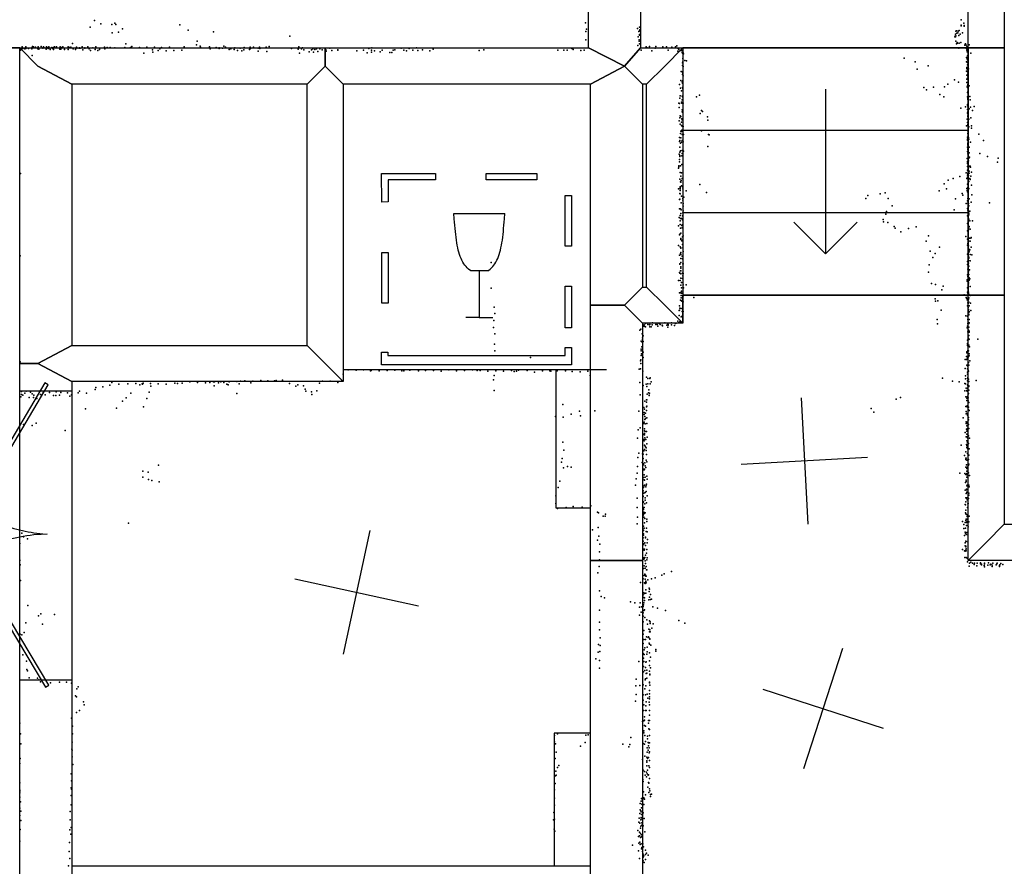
# Model space of a CAD drawing. Header units: millimetres. Extents: x -37888 to 39336, y -2864 to 67775.
# Tile 7 of 31: x -4261 to -1149, y 1059 to 3734. Entities that reach past the tile are written whole.
import ezdxf

# ---------------------------------------------------------------- set-up
doc = ezdxf.new("R2010")
doc.units = ezdxf.units.MM
for name, color, linetype in [('DOORS', 7, 'Continuous'), ('OBJECTS', 8, 'Continuous'), ('P', 9, 'Continuous'), ('PANOS', 10, 'Continuous'), ('ROOMS', 1, 'Continuous'), ('STRUCTS', 4, 'Continuous'), ('WALLS', 3, 'Continuous')]:
    doc.layers.add(name, color=color, linetype=linetype)

# ---------------------------------------------------------------- blocks, each defined once
blk = doc.blocks.new('Wine_55')
for points in [[(-300.7, 299.7), (-130.8, 299.7), (-130.8, 279.7), (-280.6, 279.7)], [(-280.6, 279.7), (-280.5, 209.3), (-300.5, 209.2), (-300.7, 299.7)], [(29.5, 299.7), (189.5, 299.7), (189.5, 279.7), (29.5, 279.7), (29.5, 299.7)], [(299.4, 229.3), (299.4, 69.6), (279.4, 69.6), (279.4, 229.3), (299.4, 229.3)], [(-18.7, -8.2), (-25.7, -3), (-30, 0.8), (-33.9, 5), (-37.6, 9.5), (-41, 14.3), (-44.2, 19.5), (-47.1, 25), (-49.7, 30.8), (-52.2, 37), (-54.4, 43.4), (-56.5, 50.2), (-58.4, 57.4), (-60.1, 64.8), (-61.6, 72.6), (-63, 80.6), (-64.3, 89), (-65.5, 97.7), (-66.6, 106.7), (-67.6, 116.1), (-68.6, 125.7), (-69.4, 135.7), (-70.3, 145.9), (-71.1, 156.5), (-72.2, 172.8)], [(-72.2, 172.8), (88.6, 172.8)], [(35.1, -8.2), (42.1, -3), (46.4, 0.8), (50.3, 5), (54, 9.5), (57.4, 14.3), (60.5, 19.5), (63.4, 25), (66.1, 30.8), (68.6, 37), (70.8, 43.4), (72.9, 50.2), (74.7, 57.4), (76.4, 64.8), (78, 72.6), (79.4, 80.6), (80.7, 89), (81.9, 97.7), (83, 106.7), (84, 116.1), (84.9, 125.7), (85.8, 135.6), (86.6, 145.9), (87.4, 156.4), (88.6, 172.8)], [(-300.6, -110.4), (-300.6, 49.7), (-280.6, 49.7), (-280.6, -110.4), (-300.6, -110.4)], [(35.1, -8.2), (-18.7, -8.2)], [(7.4, -8.2), (7.4, -156.2)], [(299.4, -56.2), (299.4, -187.9), (279.4, -187.9), (279.4, -56.2), (299.4, -56.2)], [(7.4, -156.2), (-34.2, -156.2)], [(7.4, -156.2), (50.6, -156.2)], [(-300.7, -305.3), (-300.7, -265.2), (-280.7, -265.2), (-280.7, -275.3)], [(-280.7, -275.3), (9.4, -275.3)], [(9.4, -275.3), (279.4, -275.3)], [(279.4, -275.3), (279.4, -250), (299.4, -250)], [(299.4, -250), (299.4, -305.3)], [(9.4, -305.3), (-300.7, -305.3)], [(299.4, -305.3), (9.4, -305.3)]]:
    blk.add_lwpolyline(points)
blk = doc.blocks.new('2-Double_40')
for points in [[(-803.047, 5.11842), (-144.478, 395.382), (-134.282, 378.176), (-792.851, -12.0874), (-803.047, 5.11842)], [(-134.282, 378.176), (-119.32, 354.081), (-109.98, 338.172), (-101.133, 322.376), (-92.7658, 306.684), (-84.8675, 291.087), (-77.4254, 275.576), (-70.4273, 260.141), (-63.861, 244.774), (-57.7142, 229.467), (-51.9747, 214.209), (-46.6303, 198.992), (-41.6688, 183.807), (-37.078, 168.646), (-32.8455, 153.498), (-28.9593, 138.355), (-25.407, 123.208), (-22.1765, 108.049), (-19.2555, 92.867), (-16.6317, 77.6544), (-14.2931, 62.402), (-12.2272, 47.1006), (-10.422, 31.7413), (-8.86523, 16.3152), (-6.96899, -6.96899)], [(-6.96899, -6.96899), (-5.64674, 24.0467), (-4.27553, 44.0225), (-2.51777, 63.4584), (-0.37793, 82.3727), (2.13953, 100.783), (5.03013, 118.709), (8.2894, 136.167), (11.9129, 153.176), (15.8961, 169.754), (20.2346, 185.919), (24.9238, 201.69), (29.9595, 217.085), (35.3369, 232.121), (41.0518, 246.818), (47.0996, 261.192), (53.4758, 275.263), (60.176, 289.048), (67.1957, 302.566), (74.5305, 315.834), (82.1759, 328.872), (90.1273, 341.697), (98.3804, 354.327), (106.931, 366.78), (120.303, 385.169)], [(130.58, 402.327), (799.603, 1.60988), (789.326, -15.5479), (120.303, 385.169), (130.58, 402.327)]]:
    blk.add_lwpolyline(points)

msp = doc.modelspace()

# ---------------------------------------------------------------- linework, layer by layer
at = {"layer": 'DOORS'}
msp.add_lwpolyline([(-4260.85, 1647.49), (-4260.85, 2561.89), (-4095.75, 2561.89), (-4095.75, 1647.49), (-4260.85, 1647.49)], dxfattribs=at)
at = {"layer": 'OBJECTS'}
for points in [[(-3238.5, 2628.9), (-2406.65, 2628.9)], [(-2565.4, 2190.75), (-2565.4, 2628.9)], [(-2457.45, 2190.75), (-2565.4, 2190.75)], [(-2457.45, 1479.55), (-2571.75, 1479.55)], [(-2571.75, 1479.55), (-2571.75, 1060.45)], [(-4095.75, 1060.45), (-2457.45, 1060.45)]]:
    msp.add_lwpolyline(points, dxfattribs=at)
at = {"layer": 'P'}
for p in [(-4038, 3711), (-4024, 3732), (-4004, 3721), (-3970, 3719), (-3960, 3723), (-3957, 3719), (-3936, 3705), (-3755, 3718), (-2473, 3724), (-2470, 3704), (-2308, 3706), (-2302, 3711), (-1286, 3717), (-1286, 3716), (-1286, 3715), (-1285, 3734), (-1277, 3723), (-1276, 3716), (-1276, 3714), (-3969, 3693), (-3949, 3695), (-3728, 3701), (-3648, 3696), (-3407, 3682), (-2472, 3697), (-2306, 3680), (-2304, 3697), (-2302, 3699), (-2302, 3688), (-2302, 3685), (-2301, 3702), (-1306, 3680), (-1304, 3682), (-1303, 3689), (-1303, 3680), (-1302, 3698), (-1302, 3683), (-1300, 3699), (-1299, 3692), (-1296, 3693), (-1295, 3698), (-1293, 3684), (-1292, 3700), (-1289, 3689), (-1281, 3693), (-4257, 3642), (-4255, 3644), (-4253, 3649), (-4253, 3643), (-4251, 3643), (-4245, 3644), (-4245, 3642), (-4242, 3643), (-4241, 3649), (-4233, 3643), (-4223, 3645), (-4223, 3642), (-4220, 3650), (-4219, 3647), (-4219, 3645), (-4217, 3649), (-4211, 3647), (-4204, 3642), (-4203, 3649), (-4203, 3645), (-4200, 3641), (-4200, 3641), (-4193, 3650), (-4188, 3644), (-4187, 3646), (-4186, 3649), (-4185, 3646), (-4177, 3641), (-4176, 3648), (-4174, 3646), (-4171, 3643), (-4169, 3649), (-4166, 3644), (-4159, 3646), (-4156, 3643), (-4154, 3646), (-4151, 3649), (-4145, 3649), (-4134, 3641), (-4133, 3648), (-4133, 3645), (-4132, 3647), (-4131, 3641), (-4130, 3645), (-4126, 3647), (-4125, 3648), (-4125, 3647), (-4108, 3648), (-4106, 3645), (-4104, 3646), (-4099, 3647), (-4094, 3659), (-4092, 3642), (-4081, 3647), (-4080, 3644), (-4073, 3644), (-4072, 3645), (-4070, 3644), (-4064, 3649), (-4055, 3645), (-4055, 3644), (-4046, 3648), (-4041, 3642), (-4030, 3645), (-4020, 3648), (-4008, 3644), (-3993, 3647), (-3992, 3642), (-3985, 3646), (-3975, 3646), (-3960, 3645), (-3929, 3646), (-3926, 3658), (-3911, 3646), (-3907, 3650), (-3882, 3646), (-3859, 3647), (-3835, 3647), (-3818, 3642), (-3813, 3646), (-3788, 3647), (-3741, 3648), (-3702, 3655), (-3700, 3666), (-3691, 3651), (-3690, 3647), (-3661, 3648), (-3659, 3642), (-3640, 3646), (-3630, 3645), (-3630, 3643), (-3620, 3644), (-3616, 3651), (-3611, 3647), (-3594, 3642), (-3581, 3645), (-3564, 3644), (-3552, 3646), (-3533, 3647), (-3532, 3643), (-3522, 3647), (-3507, 3644), (-3503, 3647), (-3502, 3643), (-3482, 3647), (-3473, 3650), (-3402, 3643), (-3381, 3641), (-3379, 3648), (-3370, 3642), (-3367, 3645), (-3334, 3642), (-3323, 3642), (-3312, 3642), (-3281, 3644), (-3158, 3643), (-3148, 3645), (-3055, 3644), (-3030, 3643), (-3007, 3645), (-2954, 3641), (-2516, 3643), (-2472, 3671), (-2307, 3653), (-2303, 3671), (-2303, 3666), (-2302, 3658), (-2281, 3649), (-2276, 3645), (-2271, 3650), (-2253, 3644), (-2250, 3650), (-2228, 3649), (-2227, 3645), (-2217, 3648), (-2200, 3647), (-2188, 3648), (-2188, 3645), (-2184, 3652), (-2180, 3643), (-1302, 3666), (-1300, 3658), (-1298, 3662), (-1297, 3660), (-1293, 3644), (-1292, 3660), (-1287, 3662), (-1287, 3662), (-1274, 3654), (-1273, 3657), (-1272, 3658), (-1270, 3654), (-1269, 3643), (-1268, 3648), (-1266, 3642), (-1260, 3655), (-4258, 3638), (-4222, 3621), (-4165, 3640), (-4154, 3640), (-4119, 3640), (-4108, 3640), (-4085, 3640), (-4061, 3639), (-4037, 3637), (-4022, 3640), (-4014, 3637), (-4009, 3640), (-3869, 3628), (-3841, 3639), (-3840, 3632), (-3823, 3637), (-3798, 3636), (-3774, 3637), (-3749, 3638), (-3599, 3640), (-3583, 3640), (-3573, 3637), (-3559, 3636), (-3553, 3639), (-3535, 3640), (-3507, 3635), (-3480, 3634), (-3377, 3628), (-3363, 3639), (-3346, 3633), (-3339, 3639), (-3332, 3632), (-3328, 3640), (-3319, 3634), (-3305, 3639), (-3293, 3639), (-3292, 3635), (-3274, 3637), (-3256, 3639), (-3256, 3638), (-3195, 3636), (-3174, 3638), (-3163, 3630), (-3149, 3638), (-3149, 3632), (-3140, 3636), (-3122, 3633), (-3115, 3638), (-3091, 3631), (-3085, 3631), (-3081, 3638), (-3075, 3639), (-3047, 3638), (-3038, 3636), (-3018, 3638), (-3003, 3637), (-2988, 3639), (-2965, 3636), (-2809, 3637), (-2794, 3639), (-2560, 3638), (-2541, 3638), (-2531, 3638), (-2512, 3640), (-2487, 3637), (-2477, 3638), (-2297, 3638), (-2263, 3636), (-2212, 3638), (-2181, 3635), (-2178, 3640), (-2172, 3637), (-2168, 3637), (-2167, 3631), (-2166, 3628), (-2165, 3612), (-2164, 3630), (-2163, 3626), (-1466, 3613), (-1269, 3615), (-1268, 3638), (-1267, 3633), (-1267, 3611), (-1266, 3620), (-1263, 3630), (-1255, 3628), (-2166, 3598), (-2166, 3590), (-2165, 3601), (-2164, 3586), (-2159, 3605), (-2154, 3604), (-1431, 3601), (-1390, 3589), (-1269, 3601), (-1268, 3583), (-1268, 3580), (-1266, 3607), (-1266, 3599), (-1265, 3592), (-1262, 3579), (-2170, 3571), (-2167, 3569), (-2166, 3561), (-2165, 3565), (-2164, 3557), (-1425, 3578), (-1269, 3572), (-1268, 3559), (-1267, 3571), (-1266, 3577), (-1266, 3560), (-1265, 3550), (-1264, 3578), (-1264, 3565), (-1264, 3556), (-1263, 3558), (-2176, 3529), (-2173, 3518), (-2171, 3542), (-2167, 3538), (-2166, 3534), (-2166, 3520), (-2165, 3542), (-2165, 3517), (-1404, 3520), (-1373, 3521), (-1338, 3522), (-1328, 3531), (-1307, 3544), (-1294, 3537), (-1268, 3546), (-1268, 3536), (-1267, 3522), (-1266, 3536), (-1266, 3520), (-1265, 3525), (-1264, 3530), (-1262, 3525), (-1260, 3525), (-2175, 3486), (-2174, 3494), (-2169, 3509), (-2167, 3493), (-2165, 3516), (-2165, 3490), (-2122, 3491), (-2112, 3496), (-1395, 3513), (-1353, 3498), (-1340, 3491), (-1266, 3491), (-1265, 3504), (-1264, 3506), (-1264, 3488), (-1264, 3487), (-1258, 3492), (-2178, 3471), (-2177, 3457), (-2176, 3469), (-2169, 3474), (-2168, 3471), (-2167, 3481), (-2164, 3470), (-1287, 3455), (-1272, 3459), (-1266, 3466), (-1266, 3464), (-1264, 3485), (-1264, 3484), (-1264, 3482), (-1264, 3459), (-1263, 3459), (-1257, 3481), (-1256, 3458), (-1244, 3460), (-2175, 3424), (-2174, 3430), (-2172, 3428), (-2167, 3449), (-2167, 3443), (-2166, 3442), (-2165, 3446), (-2110, 3438), (-2106, 3447), (-2103, 3444), (-2087, 3427), (-1265, 3451), (-1265, 3440), (-1265, 3439), (-1264, 3443), (-1264, 3443), (-1264, 3433), (-1264, 3428), (-1260, 3453), (-1255, 3424), (-1250, 3447), (-2177, 3415), (-2174, 3404), (-2169, 3410), (-2169, 3400), (-2168, 3421), (-2167, 3418), (-2167, 3398), (-2165, 3417), (-2164, 3397), (-2086, 3417), (-1269, 3399), (-1267, 3420), (-1266, 3409), (-1264, 3403), (-1264, 3401), (-1263, 3419), (-1263, 3415), (-1263, 3399), (-1261, 3420), (-1261, 3396), (-1253, 3399), (-2176, 3362), (-2173, 3375), (-2172, 3382), (-2171, 3361), (-2169, 3381), (-2168, 3385), (-2167, 3372), (-2163, 3371), (-2106, 3383), (-2084, 3372), (-2082, 3370), (-1266, 3363), (-1265, 3384), (-1264, 3375), (-1264, 3361), (-1263, 3391), (-1263, 3389), (-1263, 3369), (-1263, 3363), (-1262, 3362), (-1253, 3391), (-1230, 3373), (-2176, 3349), (-2175, 3353), (-2175, 3353), (-2175, 3331), (-2173, 3344), (-2169, 3347), (-2167, 3353), (-2164, 3348), (-2086, 3334), (-1266, 3354), (-1265, 3357), (-1265, 3331), (-1264, 3344), (-1264, 3341), (-1264, 3338), (-1264, 3332), (-1261, 3357), (-1260, 3332), (-1256, 3347), (-1215, 3353), (-2177, 3309), (-2175, 3316), (-2175, 3305), (-2175, 3302), (-2173, 3320), (-2168, 3304), (-2167, 3321), (-2167, 3312), (-2163, 3319), (-1265, 3318), (-1264, 3326), (-1264, 3324), (-1264, 3316), (-1264, 3310), (-1264, 3310), (-1263, 3323), (-1263, 3319), (-1260, 3314), (-1259, 3300), (-1226, 3311), (-1202, 3302), (-2178, 3273), (-2178, 3269), (-2176, 3292), (-2176, 3285), (-2173, 3272), (-2168, 3277), (-1267, 3296), (-1266, 3280), (-1266, 3270), (-1265, 3286), (-1265, 3282), (-1264, 3284), (-1264, 3279), (-1263, 3291), (-1263, 3276), (-1262, 3288), (-1260, 3298), (-1259, 3271), (-1257, 3271), (-1256, 3268), (-1171, 3284), (-1169, 3297), (-4258, 3248), (-2179, 3265), (-2174, 3251), (-2172, 3240), (-2169, 3250), (-1290, 3239), (-1270, 3250), (-1266, 3259), (-1266, 3243), (-1265, 3237), (-1264, 3248), (-1264, 3246), (-1263, 3249), (-1262, 3266), (-1262, 3242), (-1260, 3256), (-1260, 3249), (-1255, 3240), (-1253, 3252), (-2175, 3230), (-2174, 3206), (-2173, 3222), (-2171, 3221), (-2170, 3226), (-2169, 3209), (-2167, 3233), (-2166, 3206), (-2111, 3213), (-1339, 3216), (-1327, 3227), (-1311, 3233), (-1268, 3232), (-1266, 3215), (-1263, 3218), (-1263, 3217), (-1261, 3223), (-1258, 3233), (-1257, 3229), (-1253, 3211), (-2179, 3200), (-2175, 3185), (-2174, 3203), (-2174, 3200), (-2174, 3195), (-2174, 3184), (-2169, 3177), (-2165, 3200), (-2155, 3193), (-2090, 3188), (-1580, 3179), (-1542, 3184), (-1526, 3187), (-1355, 3193), (-1332, 3200), (-1282, 3185), (-1280, 3180), (-1268, 3201), (-1267, 3195), (-1265, 3190), (-1264, 3204), (-1263, 3198), (-1263, 3192), (-1263, 3179), (-1262, 3199), (-1261, 3201), (-1252, 3181), (-2176, 3166), (-2175, 3167), (-2170, 3156), (-2165, 3169), (-2165, 3164), (-2164, 3153), (-2164, 3145), (-2162, 3173), (-1587, 3169), (-1516, 3169), (-1504, 3146), (-1303, 3168), (-1270, 3154), (-1266, 3162), (-1264, 3169), (-1264, 3155), (-1263, 3173), (-1263, 3168), (-1263, 3161), (-1262, 3154), (-1261, 3146), (-1260, 3168), (-1254, 3158), (-1196, 3156), (-2176, 3137), (-2174, 3116), (-2173, 3137), (-2172, 3122), (-2170, 3134), (-2166, 3115), (-2165, 3124), (-2164, 3130), (-1524, 3120), (-1521, 3128), (-1308, 3134), (-1265, 3138), (-1265, 3115), (-1264, 3132), (-1263, 3125), (-1262, 3128), (-1262, 3117), (-1261, 3123), (-1261, 3118), (-1258, 3129), (-2179, 3083), (-2177, 3109), (-2174, 3099), (-2174, 3087), (-2173, 3106), (-2169, 3106), (-2168, 3084), (-2167, 3086), (-2166, 3102), (-2165, 3086), (-1532, 3103), (-1531, 3096), (-1517, 3093), (-1497, 3081), (-1265, 3090), (-1263, 3100), (-1263, 3092), (-1263, 3090), (-1261, 3104), (-1260, 3081), (-1260, 3081), (-1258, 3099), (-1250, 3099), (-2176, 3054), (-2174, 3058), (-2173, 3076), (-2172, 3060), (-2167, 3077), (-2164, 3051), (-1494, 3076), (-1476, 3064), (-1452, 3074), (-1428, 3080), (-1389, 3051), (-1266, 3067), (-1263, 3076), (-1263, 3052), (-1263, 3052), (-1263, 3051), (-1262, 3075), (-1262, 3070), (-1261, 3079), (-1257, 3072), (-2179, 3021), (-2172, 3043), (-2171, 3040), (-2168, 3036), (-2166, 3048), (-2166, 3038), (-2166, 3024), (-1396, 3034), (-1271, 3049), (-1266, 3041), (-1266, 3022), (-1264, 3027), (-1262, 3036), (-1262, 3035), (-1262, 3020), (-1259, 3044), (-1257, 3034), (-1255, 3044), (-1254, 3046), (-4259, 2988), (-2176, 2990), (-2174, 3017), (-2173, 2995), (-2172, 2999), (-2171, 3013), (-2171, 3012), (-2171, 2992), (-2165, 3013), (-2164, 3002), (-1383, 3003), (-1368, 2996), (-1354, 3016), (-1265, 2993), (-1263, 3007), (-1261, 3009), (-1261, 3003), (-1260, 3001), (-1258, 3007), (-1257, 2992), (-1254, 3015), (-1252, 2991), (-2771, 2967), (-2175, 2963), (-2175, 2962), (-2172, 2980), (-2172, 2967), (-2167, 2987), (-2166, 2979), (-2165, 2963), (-2164, 2963), (-1387, 2960), (-1375, 2983), (-1266, 2961), (-1265, 2970), (-1264, 2971), (-1263, 2967), (-1262, 2973), (-1262, 2965), (-1261, 2984), (-1261, 2981), (-1257, 2972), (-2176, 2935), (-2175, 2933), (-2173, 2941), (-2172, 2953), (-2172, 2949), (-2172, 2931), (-2171, 2941), (-2166, 2933), (-2164, 2932), (-1389, 2936), (-1265, 2928), (-1264, 2946), (-1263, 2953), (-1263, 2949), (-1262, 2942), (-1262, 2938), (-1261, 2956), (-1261, 2929), (-1259, 2944), (-2179, 2910), (-2174, 2910), (-2172, 2918), (-2171, 2895), (-2169, 2904), (-2166, 2916), (-2165, 2925), (-2164, 2897), (-2155, 2897), (-1379, 2901), (-1367, 2898), (-1267, 2912), (-1267, 2908), (-1264, 2923), (-1263, 2920), (-1263, 2901), (-1263, 2896), (-1262, 2921), (-1262, 2905), (-1262, 2900), (-1260, 2919), (-1260, 2911), (-1258, 2915), (-2771, 2886), (-2176, 2871), (-2171, 2872), (-2170, 2870), (-2170, 2863), (-2169, 2887), (-2169, 2876), (-2169, 2870), (-2166, 2870), (-2164, 2887), (-2163, 2887), (-2163, 2863), (-1347, 2881), (-1342, 2892), (-1276, 2865), (-1265, 2887), (-1265, 2873), (-1264, 2870), (-1262, 2873), (-1261, 2867), (-1257, 2891), (-1257, 2863), (-2173, 2848), (-2170, 2855), (-2170, 2847), (-2168, 2845), (-2165, 2836), (-2164, 2843), (-2130, 2857), (-1368, 2852), (-1367, 2845), (-1359, 2846), (-1270, 2856), (-1269, 2854), (-1267, 2849), (-1264, 2851), (-1264, 2840), (-1263, 2848), (-1263, 2838), (-1262, 2851), (-1261, 2855), (-1261, 2842), (-1256, 2839), (-2761, 2826), (-2759, 2806), (-2177, 2815), (-2176, 2830), (-2176, 2816), (-2175, 2823), (-2170, 2822), (-2167, 2812), (-2164, 2812), (-1349, 2816), (-1266, 2830), (-1263, 2825), (-1263, 2815), (-1262, 2819), (-1262, 2802), (-1261, 2809), (-1261, 2803), (-1261, 2802), (-1260, 2830), (-1260, 2812), (-1255, 2815), (-2762, 2784), (-2287, 2770), (-2283, 2774), (-2276, 2771), (-2271, 2770), (-2269, 2771), (-2262, 2770), (-2261, 2776), (-2251, 2771), (-2246, 2771), (-2240, 2774), (-2237, 2771), (-2222, 2776), (-2213, 2773), (-2212, 2771), (-2201, 2776), (-2201, 2770), (-2189, 2775), (-2188, 2774), (-2186, 2775), (-2181, 2782), (-2179, 2776), (-2177, 2800), (-2177, 2800), (-2175, 2780), (-2174, 2778), (-2170, 2795), (-2167, 2798), (-1361, 2787), (-1360, 2773), (-1271, 2799), (-1265, 2797), (-1264, 2787), (-1264, 2774), (-1262, 2777), (-1262, 2774), (-1261, 2774), (-1260, 2787), (-1260, 2776), (-2763, 2762), (-2759, 2742), (-2301, 2753), (-2298, 2756), (-2294, 2742), (-2290, 2767), (-2289, 2766), (-2285, 2765), (-2283, 2764), (-2269, 2764), (-2265, 2764), (-2244, 2766), (-2230, 2769), (-2229, 2767), (-2216, 2769), (-2213, 2763), (-2212, 2769), (-2191, 2768), (-1267, 2761), (-1265, 2766), (-1264, 2748), (-1263, 2749), (-1263, 2749), (-1262, 2753), (-1261, 2763), (-1260, 2750), (-1260, 2747), (-2760, 2709), (-2297, 2718), (-2294, 2715), (-2293, 2729), (-2293, 2724), (-2291, 2717), (-2290, 2735), (-1266, 2711), (-1265, 2722), (-1265, 2709), (-1263, 2731), (-1263, 2727), (-1261, 2736), (-1261, 2724), (-1260, 2725), (-1233, 2725), (-2759, 2688), (-2297, 2693), (-2297, 2688), (-2296, 2678), (-2295, 2701), (-2290, 2684), (-1268, 2685), (-1268, 2682), (-1266, 2705), (-1264, 2689), (-1263, 2705), (-1263, 2702), (-1262, 2688), (-1261, 2706), (-1260, 2678), (-1259, 2701), (-4259, 2653), (-2647, 2667), (-2299, 2656), (-2298, 2660), (-2298, 2648), (-2297, 2673), (-2297, 2673), (-2291, 2667), (-1273, 2661), (-1269, 2670), (-1269, 2661), (-1266, 2670), (-1265, 2665), (-1263, 2668), (-1262, 2672), (-1262, 2651), (-1260, 2672), (-1258, 2656), (-3239, 2614), (-3223, 2628), (-3198, 2627), (-3174, 2628), (-3152, 2625), (-3150, 2626), (-3125, 2625), (-3100, 2626), (-3075, 2627), (-3053, 2625), (-3047, 2625), (-3028, 2627), (-3001, 2625), (-2978, 2626), (-2953, 2626), (-2929, 2624), (-2905, 2628), (-2880, 2625), (-2855, 2626), (-2830, 2628), (-2815, 2626), (-2806, 2626), (-2781, 2624), (-2756, 2625), (-2732, 2624), (-2707, 2626), (-2698, 2623), (-2691, 2624), (-2684, 2627), (-2657, 2626), (-2634, 2621), (-2609, 2625), (-2585, 2625), (-2582, 2624), (-2562, 2625), (-2536, 2625), (-2515, 2623), (-2490, 2622), (-2465, 2624), (-2303, 2630), (-2299, 2631), (-2292, 2624), (-1273, 2632), (-1268, 2643), (-1266, 2641), (-1266, 2614), (-1265, 2631), (-1265, 2621), (-1263, 2627), (-1262, 2624), (-1261, 2643), (-3970, 2588), (-3948, 2583), (-3919, 2584), (-3894, 2585), (-3874, 2584), (-3873, 2583), (-3871, 2586), (-3847, 2585), (-3823, 2584), (-3798, 2583), (-3771, 2586), (-3762, 2585), (-3747, 2586), (-3723, 2590), (-3699, 2588), (-3674, 2587), (-3660, 2588), (-3648, 2590), (-3645, 2590), (-3633, 2587), (-3625, 2590), (-3616, 2588), (-3606, 2583), (-3599, 2590), (-3575, 2591), (-3567, 2584), (-3563, 2592), (-3549, 2593), (-3530, 2587), (-3524, 2592), (-3499, 2594), (-3477, 2593), (-3456, 2593), (-3450, 2594), (-3430, 2595), (-3408, 2585), (-3313, 2586), (-3304, 2592), (-3280, 2592), (-3256, 2588), (-3243, 2594), (-2764, 2596), (-2761, 2610), (-2458, 2610), (-2301, 2588), (-2281, 2583), (-2280, 2605), (-2276, 2601), (-2276, 2584), (-2269, 2601), (-2268, 2603), (-2268, 2584), (-2265, 2590), (-1344, 2602), (-1313, 2592), (-1292, 2590), (-1274, 2585), (-1272, 2609), (-1272, 2599), (-1272, 2584), (-1266, 2601), (-1265, 2601), (-1265, 2593), (-1264, 2604), (-1262, 2598), (-1261, 2591), (-1238, 2594), (-4260, 2560), (-4255, 2559), (-4245, 2554), (-4240, 2560), (-4227, 2557), (-4222, 2552), (-4187, 2556), (-4167, 2556), (-4146, 2558), (-4131, 2556), (-4110, 2555), (-4076, 2555), (-4072, 2560), (-4050, 2554), (-4022, 2566), (-4020, 2572), (-3998, 2574), (-3976, 2579), (-3910, 2554), (-3881, 2581), (-3852, 2557), (-3846, 2576), (-3646, 2577), (-3602, 2581), (-3575, 2553), (-3388, 2576), (-3382, 2581), (-3364, 2577), (-3359, 2567), (-3357, 2561), (-3339, 2558), (-3322, 2562), (-2761, 2563), (-2291, 2578), (-2279, 2575), (-2274, 2555), (-2273, 2565), (-2270, 2554), (-1274, 2562), (-1270, 2570), (-1268, 2563), (-1268, 2562), (-1267, 2561), (-1266, 2581), (-1266, 2570), (-1265, 2570), (-1264, 2577), (-1262, 2553), (-1261, 2577), (-1261, 2575), (-1261, 2564), (-4257, 2543), (-4255, 2550), (-4251, 2548), (-4231, 2541), (-4217, 2540), (-4216, 2548), (-4207, 2537), (-4195, 2550), (-4180, 2549), (-4154, 2547), (-4147, 2547), (-4135, 2548), (-4102, 2545), (-4097, 2549), (-3936, 2529), (-3924, 2539), (-3859, 2537), (-3338, 2550), (-2300, 2549), (-2285, 2529), (-2280, 2533), (-2280, 2526), (-2279, 2533), (-2278, 2551), (-2272, 2548), (-2272, 2547), (-1491, 2535), (-1477, 2541), (-1271, 2543), (-1268, 2538), (-1268, 2531), (-1266, 2544), (-1263, 2551), (-1263, 2539), (-1263, 2530), (-1261, 2525), (-4053, 2505), (-3955, 2507), (-3870, 2511), (-2544, 2518), (-2492, 2497), (-2443, 2498), (-2304, 2497), (-2288, 2509), (-2287, 2493), (-2286, 2504), (-2283, 2491), (-2280, 2511), (-2280, 2499), (-2279, 2513), (-1570, 2506), (-1562, 2494), (-1271, 2512), (-1270, 2496), (-1269, 2490), (-1267, 2514), (-1267, 2511), (-1267, 2490), (-1262, 2510), (-1262, 2502), (-1260, 2499), (-4209, 2459), (-2568, 2480), (-2543, 2478), (-2518, 2488), (-2489, 2483), (-2287, 2487), (-2287, 2463), (-2285, 2480), (-2285, 2471), (-2283, 2474), (-2279, 2476), (-1279, 2476), (-1270, 2489), (-1270, 2464), (-1268, 2463), (-1266, 2485), (-1262, 2477), (-1262, 2470), (-4249, 2455), (-4222, 2452), (-4117, 2436), (-2306, 2438), (-2300, 2445), (-2289, 2458), (-2286, 2441), (-2286, 2435), (-2284, 2457), (-2284, 2433), (-2280, 2433), (-2279, 2458), (-1273, 2430), (-1270, 2458), (-1269, 2440), (-1268, 2451), (-1268, 2434), (-1267, 2458), (-1266, 2443), (-1265, 2438), (-1263, 2441), (-1262, 2455), (-1261, 2443), (-2544, 2399), (-2308, 2412), (-2290, 2424), (-2288, 2408), (-2287, 2404), (-2286, 2427), (-2286, 2423), (-2285, 2413), (-2283, 2408), (-2282, 2408), (-2278, 2415), (-1270, 2416), (-1268, 2425), (-1268, 2404), (-1266, 2417), (-1266, 2413), (-1265, 2398), (-1262, 2419), (-1259, 2412), (-2541, 2374), (-2304, 2365), (-2288, 2372), (-2286, 2390), (-2286, 2376), (-2284, 2387), (-2283, 2385), (-2281, 2381), (-2281, 2373), (-2279, 2394), (-1285, 2390), (-1271, 2369), (-1269, 2392), (-1268, 2389), (-1268, 2382), (-1267, 2384), (-1267, 2383), (-1266, 2379), (-1262, 2395), (-1260, 2378), (-2549, 2336), (-2547, 2348), (-2307, 2351), (-2294, 2335), (-2293, 2362), (-2291, 2361), (-2291, 2348), (-2285, 2334), (-2281, 2343), (-2280, 2360), (-2279, 2337), (-1275, 2357), (-1271, 2349), (-1271, 2345), (-1270, 2349), (-1268, 2343), (-1266, 2364), (-1262, 2345), (-1261, 2358), (-3872, 2308), (-3855, 2305), (-3822, 2327), (-2542, 2318), (-2530, 2323), (-2518, 2320), (-2308, 2322), (-2292, 2326), (-2290, 2332), (-2289, 2329), (-2289, 2314), (-2289, 2312), (-2288, 2313), (-2287, 2312), (-2286, 2314), (-2284, 2325), (-2282, 2319), (-1271, 2320), (-1269, 2328), (-1268, 2316), (-1268, 2308), (-1267, 2320), (-1262, 2327), (-1261, 2330), (-3872, 2289), (-3854, 2281), (-3843, 2278), (-3820, 2274), (-2554, 2276), (-2313, 2283), (-2309, 2301), (-2289, 2288), (-2287, 2296), (-2287, 2280), (-2286, 2279), (-2284, 2289), (-2279, 2292), (-2278, 2282), (-1290, 2301), (-1274, 2300), (-1272, 2272), (-1271, 2297), (-1270, 2279), (-1270, 2275), (-1268, 2300), (-1268, 2296), (-1268, 2289), (-1262, 2302), (-1259, 2294), (-2559, 2256), (-2315, 2263), (-2291, 2246), (-2289, 2256), (-2287, 2261), (-2286, 2264), (-2282, 2258), (-2281, 2263), (-2281, 2243), (-2280, 2267), (-1273, 2248), (-1269, 2251), (-1269, 2249), (-1268, 2261), (-1268, 2241), (-1267, 2263), (-1267, 2241), (-1266, 2263), (-1261, 2263), (-1260, 2258), (-2566, 2230), (-2310, 2222), (-2290, 2229), (-2290, 2228), (-2289, 2211), (-2289, 2211), (-2288, 2238), (-2284, 2240), (-2284, 2224), (-2284, 2216), (-2278, 2230), (-1271, 2224), (-1271, 2211), (-1270, 2237), (-1269, 2222), (-1268, 2224), (-1267, 2217), (-1262, 2221), (-1261, 2238), (-1261, 2232), (-2566, 2206), (-2561, 2190), (-2534, 2193), (-2512, 2196), (-2483, 2194), (-2456, 2198), (-2310, 2193), (-2290, 2209), (-2289, 2192), (-2289, 2187), (-2288, 2193), (-2287, 2193), (-2285, 2204), (-2280, 2208), (-1273, 2202), (-1272, 2201), (-1271, 2185), (-1266, 2193), (-1264, 2204), (-1263, 2206), (-2435, 2178), (-2432, 2176), (-2417, 2166), (-2411, 2166), (-2410, 2172), (-2308, 2162), (-2290, 2169), (-2288, 2178), (-2288, 2173), (-2288, 2162), (-2287, 2174), (-2285, 2158), (-2284, 2176), (-2279, 2156), (-2279, 2149), (-1281, 2149), (-1272, 2176), (-1271, 2173), (-1271, 2152), (-1270, 2156), (-1269, 2171), (-1268, 2156), (-1267, 2165), (-1267, 2149), (-1264, 2168), (-1261, 2148), (-1260, 2166), (-3917, 2143), (-2451, 2122), (-2433, 2130), (-2309, 2141), (-2289, 2134), (-2289, 2121), (-2289, 2120), (-2287, 2128), (-2286, 2144), (-2281, 2117), (-2280, 2128), (-2278, 2116), (-1277, 2139), (-1277, 2127), (-1273, 2146), (-1272, 2128), (-1269, 2146), (-1269, 2136), (-1263, 2132), (-4254, 2112), (-4249, 2100), (-4236, 2094), (-2435, 2090), (-2431, 2102), (-2290, 2097), (-2290, 2087), (-2289, 2110), (-2289, 2106), (-2283, 2099), (-2283, 2097), (-2277, 2092), (-1275, 2104), (-1273, 2115), (-1272, 2112), (-1271, 2087), (-1270, 2108), (-1270, 2085), (-1268, 2114), (-1264, 2107), (-4260, 2079), (-2427, 2077), (-2289, 2076), (-2288, 2078), (-2288, 2061), (-2287, 2058), (-2286, 2061), (-2285, 2081), (-2283, 2073), (-2279, 2060), (-2278, 2081), (-1281, 2060), (-1275, 2056), (-1273, 2081), (-1273, 2072), (-1273, 2056), (-1273, 2055), (-1271, 2071), (-1271, 2069), (-1271, 2058), (-1270, 2062), (-1270, 2056), (-1264, 2084), (-4260, 2027), (-4260, 2026), (-2428, 2053), (-2428, 2028), (-2289, 2034), (-2288, 2030), (-2287, 2032), (-2285, 2035), (-2284, 2024), (-2283, 2042), (-2280, 2049), (-2279, 2028), (-2278, 2034), (-1274, 2035), (-1270, 2035), (-1267, 2033), (-4259, 2012), (-2430, 2006), (-2289, 2000), (-2287, 2009), (-2284, 2001), (-2283, 2016), (-2281, 2007), (-2280, 1996), (-2279, 1996), (-1266, 2021), (-1260, 2008), (-1259, 2017), (-1255, 2020), (-1250, 2017), (-1244, 2014), (-1244, 2013), (-1243, 2017), (-1236, 2009), (-1235, 2017), (-1224, 2018), (-1224, 2015), (-1221, 2014), (-1221, 2012), (-1213, 2010), (-1212, 2017), (-1212, 2015), (-1212, 2005), (-1201, 2011), (-1199, 2018), (-1194, 2012), (-1192, 2014), (-1188, 2011), (-1188, 2007), (-1185, 2017), (-1175, 2012), (-1173, 2015), (-1172, 2017), (-1164, 2010), (-1164, 2007), (-1163, 2012), (-1160, 2016), (-1154, 2013), (-4258, 1962), (-2434, 1987), (-2290, 1968), (-2287, 1978), (-2285, 1982), (-2284, 1966), (-2283, 1979), (-2282, 1976), (-2281, 1976), (-2276, 1964), (-2264, 1968), (-2253, 1971), (-2231, 1979), (-2224, 1983), (-2201, 1991), (-2429, 1930), (-2299, 1956), (-2286, 1955), (-2284, 1953), (-2282, 1960), (-2282, 1958), (-2282, 1933), (-2281, 1955), (-2272, 1938), (-2271, 1935), (-2423, 1912), (-2413, 1907), (-2290, 1917), (-2288, 1923), (-2288, 1909), (-2286, 1921), (-2286, 1907), (-2286, 1907), (-2286, 1899), (-2282, 1922), (-2273, 1901), (-2272, 1928), (-2270, 1910), (-2267, 1918), (-2267, 1902), (-2264, 1903), (-4235, 1883), (-2429, 1869), (-2331, 1895), (-2317, 1892), (-2302, 1878), (-2300, 1892), (-2296, 1879), (-2291, 1880), (-2289, 1885), (-2288, 1892), (-2286, 1870), (-2260, 1879), (-2245, 1875), (-2220, 1868), (-4202, 1851), (-4194, 1857), (-4151, 1855), (-2302, 1853), (-2297, 1862), (-2290, 1860), (-2290, 1850), (-2289, 1867), (-2288, 1867), (-2285, 1845), (-2279, 1838), (-2178, 1836), (-4242, 1829), (-4189, 1824), (-2429, 1831), (-2428, 1806), (-2290, 1832), (-2277, 1824), (-2273, 1808), (-2271, 1835), (-2269, 1806), (-2268, 1832), (-2268, 1826), (-2263, 1812), (-2259, 1825), (-2159, 1827), (-4259, 1793), (-4254, 1791), (-4247, 1798), (-2426, 1781), (-2290, 1793), (-2288, 1804), (-2288, 1776), (-2283, 1776), (-2280, 1784), (-2275, 1782), (-2274, 1784), (-2273, 1782), (-2271, 1800), (-2269, 1778), (-2269, 1777), (-2268, 1800), (-2432, 1760), (-2426, 1757), (-2290, 1763), (-2287, 1743), (-2285, 1750), (-2278, 1752), (-2272, 1764), (-2271, 1761), (-2266, 1758), (-2251, 1744), (-4251, 1727), (-2440, 1715), (-2433, 1736), (-2427, 1738), (-2291, 1732), (-2289, 1717), (-2287, 1728), (-2279, 1729), (-2278, 1737), (-2271, 1734), (-2267, 1720), (-2251, 1739), (-4239, 1707), (-4238, 1681), (-2429, 1709), (-2428, 1685), (-2304, 1706), (-2290, 1705), (-2289, 1691), (-2288, 1706), (-2283, 1687), (-2282, 1704), (-2281, 1705), (-2271, 1708), (-2271, 1694), (-2267, 1686), (-4236, 1677), (-4231, 1655), (-4205, 1654), (-2313, 1651), (-2289, 1674), (-2285, 1678), (-2283, 1652), (-2281, 1668), (-2279, 1679), (-2279, 1669), (-2279, 1654), (-2271, 1676), (-2269, 1666), (-2269, 1664), (-4200, 1648), (-4195, 1642), (-4164, 1639), (-4135, 1641), (-4113, 1641), (-4097, 1638), (-4080, 1620), (-4076, 1626), (-2314, 1629), (-2301, 1631), (-2291, 1633), (-2285, 1620), (-2284, 1648), (-2282, 1629), (-2270, 1641), (-2270, 1639), (-2269, 1632), (-4085, 1598), (-4081, 1595), (-2313, 1602), (-2290, 1601), (-2283, 1601), (-2278, 1603), (-2276, 1590), (-2270, 1615), (-2270, 1604), (-2270, 1595), (-2270, 1588), (-4059, 1579), (-4057, 1569), (-2315, 1581), (-2291, 1584), (-2288, 1569), (-2282, 1566), (-2281, 1579), (-2272, 1578), (-2271, 1569), (-4097, 1527), (-4081, 1545), (-4072, 1552), (-2289, 1552), (-2286, 1531), (-2283, 1551), (-2281, 1552), (-2271, 1552), (-2271, 1537), (-4260, 1512), (-4094, 1502), (-2293, 1517), (-2288, 1519), (-2286, 1521), (-2286, 1504), (-2283, 1502), (-2274, 1520), (-2274, 1511), (-2273, 1494), (-2270, 1520), (-4258, 1478), (-4094, 1478), (-2571, 1472), (-2561, 1478), (-2472, 1474), (-2464, 1475), (-2330, 1466), (-2291, 1482), (-2288, 1487), (-2288, 1481), (-2288, 1481), (-2285, 1472), (-2277, 1470), (-2271, 1491), (-2270, 1472), (-4257, 1446), (-4095, 1451), (-2571, 1452), (-2568, 1446), (-2489, 1439), (-2474, 1450), (-2355, 1445), (-2336, 1437), (-2333, 1444), (-2291, 1447), (-2286, 1445), (-2283, 1454), (-2278, 1434), (-2277, 1462), (-2275, 1450), (-2274, 1449), (-2274, 1440), (-2272, 1434), (-2271, 1449), (-4096, 1429), (-4095, 1426), (-4095, 1405), (-2565, 1420), (-2285, 1407), (-2279, 1404), (-2278, 1420), (-2277, 1402), (-2275, 1426), (-2274, 1403), (-2272, 1418), (-2270, 1421), (-4260, 1384), (-4259, 1400), (-4093, 1381), (-2569, 1400), (-2561, 1371), (-2557, 1378), (-2293, 1397), (-2279, 1393), (-2279, 1388), (-2279, 1377), (-2277, 1400), (-2273, 1377), (-2271, 1394), (-2271, 1371), (-4098, 1351), (-2568, 1345), (-2567, 1360), (-2565, 1347), (-2291, 1363), (-2286, 1359), (-2284, 1347), (-2280, 1357), (-2280, 1342), (-2278, 1351), (-2277, 1363), (-2275, 1347), (-2274, 1348), (-4260, 1323), (-4098, 1307), (-4097, 1329), (-2569, 1321), (-2292, 1333), (-2290, 1327), (-2276, 1309), (-2274, 1324), (-2273, 1323), (-2273, 1322), (-2271, 1337), (-4260, 1300), (-4260, 1297), (-4260, 1291), (-4260, 1278), (-4098, 1283), (-4097, 1303), (-2571, 1301), (-2289, 1295), (-2288, 1276), (-2283, 1285), (-2273, 1292), (-2271, 1304), (-2269, 1298), (-2267, 1286), (-2267, 1280), (-2264, 1287), (-4258, 1263), (-4098, 1253), (-2571, 1275), (-2571, 1252), (-2300, 1258), (-2297, 1265), (-2296, 1273), (-2295, 1256), (-2293, 1269), (-2293, 1253), (-2288, 1273), (-2288, 1254), (-2286, 1271), (-4260, 1243), (-4260, 1220), (-4257, 1233), (-4101, 1232), (-2573, 1229), (-2301, 1226), (-2300, 1238), (-2298, 1234), (-2297, 1231), (-2296, 1244), (-2296, 1223), (-2291, 1228), (-4257, 1204), (-4101, 1206), (-2574, 1206), (-2571, 1208), (-2304, 1199), (-2303, 1211), (-2301, 1195), (-2298, 1206), (-2298, 1186), (-2297, 1213), (-2297, 1208), (-2295, 1197), (-2295, 1189), (-2290, 1187), (-2287, 1210), (-4259, 1176), (-4102, 1174), (-4099, 1161), (-4098, 1182), (-2572, 1177), (-2570, 1170), (-2307, 1172), (-2305, 1153), (-2302, 1167), (-2302, 1155), (-2299, 1180), (-2299, 1163), (-2296, 1159), (-2296, 1152), (-2285, 1168), (-4260, 1139), (-4103, 1134), (-2324, 1126), (-2304, 1132), (-2301, 1135), (-2300, 1128), (-2299, 1150), (-2297, 1130), (-2292, 1130), (-2289, 1121), (-4105, 1106), (-2305, 1108), (-2296, 1114), (-2295, 1119), (-2293, 1106), (-2290, 1098), (-2288, 1092), (-2283, 1110), (-2283, 1097), (-2280, 1101), (-2275, 1094), (-4107, 1061), (-4102, 1084), (-2302, 1084), (-2291, 1088), (-2291, 1077), (-2287, 1071), (-2283, 1081)]:
    msp.add_point(p, dxfattribs=at)
at = {"layer": 'PANOS'}
for points in [[(-1791.66, 2539.64), (-1770.35, 2140.21)], [(-1581.29, 2350.58), (-1980.72, 2329.28)], [(-3153.87, 2120.34), (-3238.66, 1729.43)], [(-3391.72, 1967.28), (-3000.81, 1882.48)], [(-1660.73, 1747.42), (-1784.06, 1366.91)], [(-1912.65, 1618.83), (-1532.14, 1495.5)]]:
    msp.add_lwpolyline(points, dxfattribs=at)
at = {"layer": 'ROOMS'}
msp.add_lwpolyline([(-5810.25, 8477.25), (-5810.25, 3644.9), (-5143.5, 3644.9), (-4260.85, 3644.9), (-3295.65, 3644.9), (-2463.8, 3644.9), (-2463.8, 4692.65)], dxfattribs=at)
for points in [[(-2298.7, 4622.8), (-2298.7, 3644.9), (-2165.35, 3644.9), (-1263.65, 3644.9), (-1263.65, 4622.8), (-2298.7, 4622.8)], [(952.5, 2139.95), (952.5, 4635.5), (-1149.35, 4635.5), (-1149.35, 3644.9), (-1149.35, 2863.85), (-1149.35, 2139.95), (952.5, 2139.95)], [(-4260.85, 2647.95), (-4260.85, 3644.9), (-5143.5, 3644.9), (-5143.5, 1568.45), (-5143.5, 215.9), (-5143.5, -342.9), (-4260.85, -342.9), (-4260.85, 666.75), (-4260.85, 2647.95)], [(-2165.35, 3644.9), (-2165.35, 2774.95), (-2165.35, 2863.85), (-1263.65, 2863.85), (-1263.65, 3644.9), (-2165.35, 3644.9)], [(-2457.45, 2025.65), (-2457.45, 2832.1), (-2457.45, 3530.6), (-3238.5, 3530.6), (-3238.5, 2590.8), (-4095.75, 2590.8), (-4095.75, 749.3), (-3130.55, 749.3), (-2457.45, 749.3), (-2457.45, 2025.65)], [(-4095.75, 3530.6), (-4095.75, 2705.1), (-3352.8, 2705.1), (-3352.8, 3530.6), (-4095.75, 3530.6)], [(-2292.35, 3530.6), (-2292.35, 2889.25), (-2279.65, 2889.25), (-2279.65, 3530.6), (-2292.35, 3530.6)], [(-2292.35, -2660.65), (-1771.65, -2660.65), (-1771.65, -2108.2), (-1657.35, -2108.2), (-1657.35, -2660.65), (69.85, -2660.65), (69.85, -2578.1), (69.85, -2101.85), (184.15, -2101.85), (184.15, -2520.95), (685.8, -2520.95), (685.8, -2101.85), (952.5, -2101.85), (952.5, 2025.65), (-1263.65, 2025.65), (-1263.65, 2863.85), (-2165.35, 2863.85), (-2165.35, 2774.95), (-2292.35, 2774.95), (-2292.35, 2025.65), (-2292.35, 666.75), (-2292.35, -393.7), (-2292.35, -2660.65)]]:
    msp.add_lwpolyline(points, close=True, dxfattribs=at)
at = {"layer": 'STRUCTS'}
for points in [[(-1263.65, 3644.9), (-2165.35, 3644.9)], [(-2165.35, 3644.9), (-2165.35, 2863.85)], [(-1263.65, 3644.9), (-1263.65, 2863.85)], [(-1714.5, 3514.72), (-1714.5, 3384.55)], [(-1263.65, 3384.55), (-2165.35, 3384.55)], [(-1714.5, 3384.55), (-1714.5, 3124.2)], [(-1263.65, 3124.2), (-2165.35, 3124.2)], [(-1714.5, 3124.2), (-1714.5, 2994.03)], [(-1714.5, 2994.03), (-1814.5, 3094.03)], [(-1714.5, 2994.03), (-1614.5, 3094.03)], [(-1263.65, 2863.85), (-2165.35, 2863.85)]]:
    msp.add_lwpolyline(points, dxfattribs=at)
at = {"layer": 'WALLS'}
for points in [[(-2463.8, 3644.9), (-2463.8, 4692.65), (-2349.5, 4692.65), (-2298.7, 4622.8), (-2298.7, 3644.9), (-2349.5, 3587.75), (-2463.8, 3644.9)], [(-1263.65, 3644.9), (-1263.65, 4622.8), (-1206.5, 4692.65), (-1149.35, 4635.5), (-1149.35, 3644.9), (-1206.5, 3644.9), (-1263.65, 3644.9)], [(-4260.85, 3644.9), (-3295.65, 3644.9), (-3295.65, 3587.75), (-3352.8, 3530.6), (-4095.75, 3530.6), (-4203.7, 3587.75), (-4260.85, 3644.9)], [(-4260.85, 2647.95), (-4260.85, 3644.9), (-4203.7, 3587.75), (-4095.75, 3530.6), (-4095.75, 2705.1), (-4203.7, 2647.95), (-4260.85, 2647.95)], [(-3295.65, 3644.9), (-2463.8, 3644.9), (-2349.5, 3587.75), (-2457.45, 3530.6), (-3238.5, 3530.6), (-3295.65, 3587.75), (-3295.65, 3644.9)], [(-2298.7, 3644.9), (-2165.35, 3644.9), (-2222.5, 3587.75), (-2279.65, 3530.6), (-2292.35, 3530.6), (-2349.5, 3587.75), (-2298.7, 3644.9)], [(-2165.35, 3644.9), (-2165.35, 2774.95), (-2222.5, 2832.1), (-2279.65, 2889.25), (-2279.65, 3530.6), (-2222.5, 3587.75), (-2165.35, 3644.9)], [(-1263.65, 2863.85), (-1263.65, 3644.9), (-1206.5, 3644.9), (-1149.35, 3644.9), (-1149.35, 2863.85), (-1206.5, 2863.85), (-1263.65, 2863.85)], [(-3238.5, 3530.6), (-3238.5, 2590.8), (-3295.65, 2647.95), (-3352.8, 2705.1), (-3352.8, 3530.6), (-3295.65, 3587.75), (-3238.5, 3530.6)], [(-2457.45, 2832.1), (-2457.45, 3530.6), (-2349.5, 3587.75), (-2292.35, 3530.6), (-2292.35, 2889.25), (-2349.5, 2832.1), (-2457.45, 2832.1)], [(-2165.35, 2774.95), (-2292.35, 2774.95), (-2349.5, 2832.1), (-2292.35, 2889.25), (-2279.65, 2889.25), (-2222.5, 2832.1), (-2165.35, 2774.95)], [(-1263.65, 2025.65), (-1263.65, 2863.85), (-1206.5, 2863.85), (-1149.35, 2863.85), (-1149.35, 2139.95), (-1206.5, 2082.8), (-1263.65, 2025.65)], [(-2292.35, 2774.95), (-2292.35, 2025.65), (-2349.5, 2025.65), (-2457.45, 2025.65), (-2457.45, 2832.1), (-2349.5, 2832.1), (-2292.35, 2774.95)], [(-3238.5, 2590.8), (-4095.75, 2590.8), (-4203.7, 2647.95), (-4095.75, 2705.1), (-3352.8, 2705.1), (-3295.65, 2647.95), (-3238.5, 2590.8)], [(-4260.85, 666.75), (-4260.85, 2647.95), (-4203.7, 2647.95), (-4095.75, 2590.8), (-4095.75, 749.3), (-4203.7, 666.75), (-4260.85, 666.75)], [(952.5, 2025.65), (-1263.65, 2025.65), (-1206.5, 2082.8), (-1149.35, 2139.95), (952.5, 2139.95), (1187.45, 2082.8), (952.5, 2025.65)], [(-2292.35, 2025.65), (-2292.35, 666.75), (-2349.5, 666.75), (-2457.45, 749.3), (-2457.45, 2025.65), (-2349.5, 2025.65), (-2292.35, 2025.65)]]:
    msp.add_lwpolyline(points, dxfattribs=at)

# ---------------------------------------------------------------- block references
at = {"layer": 'DOORS', "xscale": -0.6, "yscale": 0.6, "rotation": 90}
msp.add_blockref('2-Double_40', (-4178.3, 2104.7), dxfattribs=at)
at = {"layer": 'OBJECTS'}
msp.add_blockref('Wine_55', (-2816.3, 2949), dxfattribs=at)

doc.saveas('drawing.dxf')
